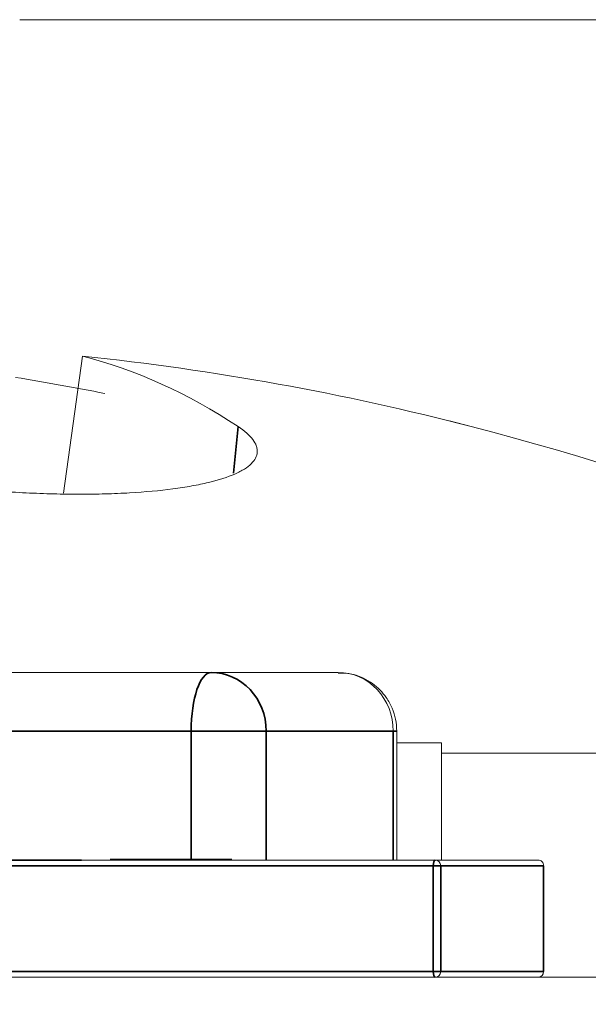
# Model space of a CAD drawing. Header units: millimetres. Extents: x 4 to 1188, y 1 to 840.
# Tile 208 of 256: x 679.053 to 679.247, y 418.161 to 418.497. Entities that reach past the tile are written whole.
import ezdxf

# ---------------------------------------------------------------- set-up
doc = ezdxf.new("R2010")
doc.units = ezdxf.units.MM
doc.layers.add('1', color=7, linetype='Continuous')
doc.styles.add('Arial Unicode MS', font='Arial Unicode MS')
doc.dimstyles.get("Standard").update_dxf_attribs({"dimtxt": 0.18, "dimasz": 0.18, "dimexe": 0.18, "dimexo": 0.0625, "dimgap": 0.09, "dimtad": 0, "dimtih": 1, "dimtoh": 1, "dimdec": 4, "dimzin": 0, "dimdsep": 46, "dimtxsty": 'Standard', "dimcen": 0.09, "dimadec": 0, "dimazin": 0, "dimtfac": 1, "dimtdec": 4, "dimtofl": 0, "dimtmove": 0, "dimatfit": 3, "dimfxl": 0, "dimtolj": 1, "dimtzin": 0, "dimarcsym": 0})

# ---------------------------------------------------------------- blocks, each defined once
blk = doc.blocks.new('_U30')
at = {"layer": '1', "color": 18, "lineweight": 35}
for p, q in [((692.95924, 533.08637), (641.22947, 533.08637)), ((643.22947, 533.08637), (643.22947, 331.75126)), ((725.42636, 331.75126), (641.22947, 331.75126))]:
    blk.add_line(p, q, dxfattribs=at)
at = {"layer": '1', "color": 18, "lineweight": 70}
for points in [[(643.22947, 533.08637), (644.0054, 529.58637), (642.45354, 529.58637)], [(643.22947, 331.75126), (642.45354, 335.25126), (644.0054, 335.25126)]]:
    blk.add_solid(points, dxfattribs=at)
at = {"layer": '1', "color": 18, "linetype": 'Continuous', "lineweight": 13, "insert": (642.77658, 428.04215), "char_height": 3, "attachment_point": 7, "rotation": 90, "line_spacing_factor": 1.047437, "style": 'Arial Unicode MS'}
blk.add_mtext('\\fArial Unicode MS|b0|i0;\\W1.0000;1510', dxfattribs=at)

msp = doc.modelspace()

# ---------------------------------------------------------------- hatches: boundary and pattern name
at = {"layer": '1', "linetype": 'Continuous', "lineweight": 35}
h = msp.add_hatch(dxfattribs=at)
h.set_pattern_fill('ANSI31', color=154, scale=1.55, angle=29.9848, style=0)
h.paths.add_polyline_path([(673.50221, 417.95196), (673.50221, 418.1704), (675.17106, 418.1704), (675.17106, 417.95196)], flags=0)
h.paths.add_polyline_path([(675.30355, 417.95196), (675.30355, 418.1704), (682.72923, 418.1704), (682.72923, 417.95196)], flags=0)
h.paths.add_polyline_path([(672.566, 417.95196), (672.566, 418.1704), (673.1466, 418.1704), (673.1466, 417.95196)], flags=0)

# ---------------------------------------------------------------- linework, layer by layer
at = {"layer": '1', "color": 154, "linetype": 'Continuous', "lineweight": 13}
for p, q in [((679.40088, 418.49706), (679.05312, 418.49706)), ((679.06811, 418.33551), (679.07453, 418.38229)), ((679.11844, 418.2744), (678.90544, 418.2744)), ((679.16176, 418.2744), (679.11844, 418.2744)), ((679.18176, 418.2104), (679.18176, 418.2544)), ((679.18176, 418.2504), (679.19707, 418.2504)), ((679.19707, 418.2104), (679.19707, 418.2504)), ((679.36694, 418.24689), (679.19706, 418.24689)), ((679.19488, 418.2104), (678.99817, 418.2104)), ((679.08675, 418.21066), (679.08399, 418.21066)), ((679.08696, 418.21066), (679.08645, 418.21066)), ((679.08675, 418.2104), (679.08675, 418.21066)), ((679.08937, 418.21066), (679.08816, 418.21066)), ((679.09128, 418.21066), (679.09056, 418.21066)), ((679.0939, 418.21066), (679.09233, 418.21066)), ((679.09477, 418.2104), (679.09477, 418.21066)), ((679.09878, 418.21066), (679.09623, 418.21066)), ((679.097, 418.2104), (679.097, 418.21066)), ((679.10033, 418.21066), (679.09812, 418.21066)), ((679.09812, 418.2104), (679.09812, 418.21066)), ((679.09865, 418.21066), (679.10141, 418.21066)), ((679.09878, 418.2104), (679.09878, 418.21066)), ((679.10123, 418.21066), (679.10033, 418.21066)), ((679.11077, 418.21066), (679.10836, 418.21066)), ((679.10929, 418.21066), (679.11077, 418.21066)), ((679.11326, 418.21066), (679.11008, 418.21066)), ((679.11008, 418.2104), (679.11008, 418.21066)), ((679.11077, 418.21066), (679.11077, 418.2104)), ((679.11143, 418.21066), (679.11093, 418.21066)), ((679.11461, 418.21066), (679.11225, 418.21066)), ((679.11476, 418.21066), (679.11576, 418.21066)), ((679.11476, 418.2104), (679.11576, 418.2104)), ((679.11613, 418.2104), (679.11613, 418.21066)), ((679.12155, 418.21066), (679.12326, 418.21066)), ((679.12552, 418.21066), (679.12275, 418.21066)), ((679.12275, 418.2104), (679.12275, 418.21066)), ((679.22999, 418.2104), (679.19488, 418.2104)), ((679.23199, 418.1724), (679.23199, 418.2084)), ((679.23187, 418.1724), (679.23199, 418.1724)), ((675.30355, 418.1704), (682.72923, 418.1704))]:
    msp.add_line(p, q, dxfattribs=at)
at = {"layer": '1', "color": 154, "linetype": 'Continuous', "lineweight": 35}
for p, q in [((679.12607, 418.34239), (679.12761, 418.35826)), ((678.8986, 418.2544), (679.1116, 418.2544)), ((679.1116, 418.2544), (679.13723, 418.2544)), ((679.1116, 418.2544), (679.1116, 418.21066)), ((679.13723, 418.2544), (679.18055, 418.2544)), ((679.13723, 418.2104), (679.13723, 418.2544)), ((679.18055, 418.2544), (679.18176, 418.2544)), ((679.18055, 418.2544), (679.18055, 418.2104)), ((679.07417, 418.2104), (679.03905, 418.2104)), ((678.99749, 418.2084), (679.1942, 418.2084)), ((679.1942, 418.2084), (679.19676, 418.2084)), ((679.1942, 418.2084), (679.1942, 418.1724)), ((679.19676, 418.2084), (679.23187, 418.2084)), ((679.19676, 418.1724), (679.19676, 418.2084)), ((679.23187, 418.2084), (679.23199, 418.2084)), ((679.23187, 418.2084), (679.23187, 418.1724)), ((679.1942, 418.1724), (678.99749, 418.1724)), ((679.19676, 418.1724), (679.1942, 418.1724)), ((679.23187, 418.1724), (679.19676, 418.1724))]:
    msp.add_line(p, q, dxfattribs=at)
at = {"layer": '1', "color": 154, "linetype": 'Continuous', "lineweight": 13}
for centre, radius, start, end in [((679.00088, 417.84785), 0.76255, 58.36161, 73.25938), ((678.94297, 417.33903), 1.05293, 62.59875, 75.88577)]:
    msp.add_arc(centre, radius, start, end, dxfattribs=at)
for centre, major_axis, ratio, start_param, end_param in [((678.93957, 417.33996), (0.2786, 1.01536), 0.918668, 0.011756, 0.151162), ((678.93477, 417.33996), (0.11903, 1.04614), 0.380951, 6.091332, 6.230738), ((678.94637, 417.33996), (0.2786, -1.01536), 0.918668, 2.711376, 2.742967), ((679.16176, 418.2544), (0, -0.02), 0.939693, 1.570796, 3.141593), ((679.19488, 418.2084), (0, 0.002), 0.939693, 4.712389, 6.283185), ((679.22999, 418.2084), (0, -0.002), 0.939693, 1.570796, 3.141593), ((679.19488, 418.1724), (0, 0.002), 0.939693, 3.141593, 4.712389), ((679.22999, 418.1724), (0, -0.002), 0.939693, 0, 1.570796)]:
    msp.add_ellipse(centre, major_axis=major_axis, ratio=ratio, start_param=start_param, end_param=end_param, dxfattribs=at)
at = {"layer": '1', "color": 154, "linetype": 'Continuous', "lineweight": 35}
for centre, major_axis, ratio, start_param, end_param in [((679.11844, 418.2544), (0, -0.02), 0.34202, 3.141593, 4.712389), ((679.11844, 418.2544), (0, 0.02), 0.939693, 4.712389, 6.283185), ((679.19488, 418.2084), (0, -0.002), 0.34202, 3.141593, 4.712389), ((679.19488, 418.1724), (0, -0.002), 0.34202, 4.712389, 6.283185)]:
    msp.add_ellipse(centre, major_axis=major_axis, ratio=ratio, start_param=start_param, end_param=end_param, dxfattribs=at)
at = {"layer": '1', "color": 154, "linetype": 'Continuous', "lineweight": 13}
for points, knots in [([(679.12761, 418.35826), (679.12987, 418.35676), (679.13154, 418.35529), (679.13319, 418.35311), (679.1336, 418.35239), (679.13398, 418.35132), (679.13407, 418.35096), (679.13418, 418.35025), (679.1342, 418.3499), (679.13409, 418.34817), (679.13341, 418.34685), (679.1315, 418.34497), (679.13071, 418.34437), (679.1293, 418.34348), (679.12879, 418.34319), (679.12771, 418.34263), (679.12713, 418.34235), (679.12407, 418.34101), (679.12108, 418.34004), (679.11666, 418.33897), (679.11574, 418.33877), (679.11384, 418.33837), (679.11284, 418.33818), (679.10979, 418.33763), (679.10764, 418.3373), (679.10089, 418.33641), (679.09598, 418.33596), (679.08929, 418.33557), (679.08792, 418.33551), (679.08516, 418.33539), (679.08096, 418.33525), (679.07375, 418.33515), (679.06773, 418.33523), (679.06313, 418.33534), (679.06158, 418.33539), (679.05845, 418.3355), (679.05687, 418.33557), (679.04899, 418.33595), (679.04265, 418.3364), (679.03309, 418.33728), (679.02989, 418.33761), (679.02661, 418.33799), (679.02653, 418.338), (679.02645, 418.33801)], [0, 0, 0, 0, 0.095125, 0.095125, 0.142687, 0.142687, 0.166468, 0.166468, 0.19025, 0.19025, 0.285375, 0.285375, 0.332937, 0.332937, 0.356718, 0.356718, 0.380499, 0.380499, 0.475624, 0.475624, 0.499405, 0.499405, 0.523187, 0.523187, 0.570749, 0.570749, 0.665874, 0.665874, 0.689655, 0.689655, 0.713436, 0.760999, 0.808561, 0.808561, 0.832342, 0.832342, 0.856124, 0.856124, 0.951249, 0.951249, 0.998811, 0.998811, 1, 1, 1, 1]), ([(679.18176, 418.2544), (679.18173, 418.25716), (679.18094, 418.26109), (679.17789, 418.26664), (679.17363, 418.27097), (679.16771, 418.27393), (679.1636, 418.27424), (679.16176, 418.27412)], [0, 0, 0, 0, 0.253366, 0.387176, 0.600495, 0.82961, 1, 1, 1, 1]), ([(679.09477, 418.21066), (679.09462, 418.21066), (679.09433, 418.21066), (679.09387, 418.21066), (679.09339, 418.21066), (679.0929, 418.21066), (679.09242, 418.21066), (679.09191, 418.21066), (679.09139, 418.21066), (679.09087, 418.21066), (679.09035, 418.21066), (679.08982, 418.21066), (679.0893, 418.21066), (679.08878, 418.21066), (679.08826, 418.21066), (679.08775, 418.21066), (679.08724, 418.21066), (679.08691, 418.21066), (679.08675, 418.21066)], [0, 0, 0, 0, 0.091225, 0.177914, 0.259697, 0.336779, 0.409804, 0.478609, 0.544088, 0.605766, 0.664021, 0.718355, 0.768591, 0.816722, 0.863055, 0.908208, 0.953971, 1, 1, 1, 1]), ([(679.09202, 418.21066), (679.09181, 418.21066), (679.09138, 418.21066), (679.0907, 418.21066), (679.09, 418.21066), (679.08942, 418.21066), (679.08895, 418.21066), (679.08862, 418.21066), (679.08829, 418.21066), (679.088, 418.21066), (679.08771, 418.21066), (679.08744, 418.21066), (679.08718, 418.21066), (679.08703, 418.21066), (679.08696, 418.21066)], [0, 0, 0, 0, 0.093799, 0.188392, 0.290003, 0.402222, 0.463153, 0.526712, 0.592954, 0.664831, 0.740162, 0.821342, 0.9079, 1, 1, 1, 1]), ([(679.097, 418.21066), (679.09687, 418.21066), (679.09661, 418.21066), (679.0962, 418.21066), (679.09579, 418.21066), (679.09538, 418.21066), (679.09498, 418.21066), (679.09459, 418.21066), (679.0942, 418.21066), (679.09367, 418.21066), (679.09305, 418.21066), (679.09238, 418.21066), (679.09177, 418.21066), (679.09145, 418.21066), (679.09128, 418.21066)], [0, 0, 0, 0, 0.04931, 0.097438, 0.144473, 0.193038, 0.242821, 0.295407, 0.351784, 0.413136, 0.54495, 0.684635, 0.836127, 1, 1, 1, 1]), ([(679.09233, 418.21066), (679.09227, 418.21066), (679.09217, 418.21066), (679.09207, 418.21066), (679.09202, 418.21066)], [0, 0, 0, 0, 0.562851, 1, 1, 1, 1]), ([(679.09812, 418.21066), (679.09818, 418.21066), (679.0983, 418.21066), (679.09843, 418.21066), (679.09855, 418.21066), (679.09863, 418.21066), (679.09868, 418.21066), (679.09871, 418.21066), (679.09869, 418.21066), (679.09866, 418.21066), (679.09858, 418.21066), (679.09846, 418.21066), (679.09832, 418.21066), (679.09812, 418.21066), (679.0979, 418.21066), (679.09763, 418.21066), (679.09733, 418.21066), (679.09711, 418.21066), (679.097, 418.21066)], [0, 0, 0, 0, 0.103069, 0.198581, 0.288104, 0.369261, 0.444795, 0.512889, 0.575174, 0.631288, 0.682404, 0.731175, 0.77647, 0.820426, 0.863811, 0.908278, 0.952771, 1, 1, 1, 1]), ([(679.11008, 418.21066), (679.10992, 418.21066), (679.10959, 418.21066), (679.10907, 418.21066), (679.10857, 418.21066), (679.10808, 418.21066), (679.10759, 418.21066), (679.1071, 418.21066), (679.10662, 418.21066), (679.10614, 418.21066), (679.10567, 418.21066), (679.1052, 418.21066), (679.10473, 418.21066), (679.10427, 418.21066), (679.1038, 418.21066), (679.10334, 418.21066), (679.10288, 418.21066), (679.10242, 418.21066), (679.10197, 418.21066), (679.1015, 418.21066), (679.10105, 418.21066), (679.10059, 418.21066), (679.10013, 418.21066), (679.09968, 418.21066), (679.09922, 418.21066), (679.09893, 418.21066), (679.09878, 418.21066)], [0, 0, 0, 0, 0.074506, 0.1459, 0.213486, 0.277294, 0.338042, 0.395064, 0.448741, 0.499113, 0.546571, 0.591094, 0.632898, 0.672215, 0.708563, 0.743033, 0.77464, 0.804496, 0.832142, 0.858512, 0.883407, 0.907258, 0.930302, 0.953206, 0.976284, 1, 1, 1, 1]), ([(679.10141, 418.21066), (679.10164, 418.21066), (679.10207, 418.21066), (679.10273, 418.21066), (679.10337, 418.21066), (679.10396, 418.21066), (679.10452, 418.21066), (679.10505, 418.21066), (679.10555, 418.21066), (679.10604, 418.21066), (679.1065, 418.21066), (679.10694, 418.21066), (679.10736, 418.21066), (679.10777, 418.21066), (679.10817, 418.21066), (679.10856, 418.21066), (679.10894, 418.21066), (679.10918, 418.21066), (679.10929, 418.21066)], [0, 0, 0, 0, 0.134304, 0.256525, 0.366719, 0.464931, 0.551292, 0.626348, 0.689472, 0.74197, 0.786669, 0.826719, 0.862416, 0.894181, 0.923266, 0.950058, 0.975127, 1, 1, 1, 1]), ([(679.11613, 418.21066), (679.1159, 418.21066), (679.11546, 418.21066), (679.11477, 418.21066), (679.11408, 418.21066), (679.1134, 418.21066), (679.11273, 418.21066), (679.11206, 418.21066), (679.1114, 418.21066), (679.11098, 418.21066), (679.11077, 418.21066)], [0, 0, 0, 0, 0.16287, 0.309908, 0.444611, 0.566631, 0.67929, 0.787329, 0.892674, 1, 1, 1, 1]), ([(679.12006, 418.21066), (679.11981, 418.21066), (679.11935, 418.21066), (679.11862, 418.21066), (679.1179, 418.21066), (679.11718, 418.21066), (679.11649, 418.21066), (679.11583, 418.21066), (679.11519, 418.21066), (679.1148, 418.21066), (679.11461, 418.21066)], [0, 0, 0, 0, 0.175284, 0.3323, 0.472555, 0.59864, 0.711841, 0.814222, 0.907964, 1, 1, 1, 1]), ([(679.11576, 418.21066), (679.11586, 418.21066), (679.11606, 418.21066), (679.11637, 418.21066), (679.1167, 418.21066), (679.11703, 418.21066), (679.11739, 418.21066), (679.11774, 418.21066), (679.11812, 418.21066), (679.11849, 418.21066), (679.11887, 418.21066), (679.11925, 418.21066), (679.11964, 418.21066), (679.12002, 418.21066), (679.12041, 418.21066), (679.12079, 418.21066), (679.12118, 418.21066), (679.12142, 418.21066), (679.12155, 418.21066)], [0, 0, 0, 0, 0.094078, 0.183743, 0.267612, 0.347327, 0.423187, 0.49364, 0.560755, 0.623644, 0.682206, 0.735895, 0.785138, 0.830371, 0.873588, 0.915689, 0.956941, 1, 1, 1, 1]), ([(679.12275, 418.21066), (679.12248, 418.21066), (679.12195, 418.21066), (679.1211, 418.21066), (679.12027, 418.21066), (679.11944, 418.21066), (679.11863, 418.21066), (679.1178, 418.21066), (679.117, 418.21066), (679.11641, 418.21066), (679.11613, 418.21066)], [0, 0, 0, 0, 0.16399, 0.316279, 0.457451, 0.587187, 0.706146, 0.814209, 0.912106, 1, 1, 1, 1])]:
    msp.add_open_spline(points, degree=3, knots=knots, dxfattribs=at)
msp.add_open_spline([(679.12326, 418.2104), (679.12326, 418.21066)], degree=1, dxfattribs=at)

# ---------------------------------------------------------------- dimensions: what is measured, and where the dimension line sits
at = {"layer": '1', "color": 18, "linetype": 'Continuous', "lineweight": 13}
dim = msp.add_linear_dim(base=(643.22947, 331.75126), p1=(728.42677, 533.08637), p2=(726.42636, 331.75126), angle=90, dimstyle='Standard', override={"dimtxt": 3, "dimasz": 3.5, "dimexe": 2, "dimexo": 1, "dimgap": 1.5, "dimtad": 1, "dimtih": 0, "dimtoh": 0, "dimdec": 0, "dimlfac": 7.5, "dimzin": 8, "dimdsep": 44, "dimlunit": 2, "dimtxsty": 'Arial Unicode MS', "dimsah": 1, "dimse1": 0, "dimse2": 0, "dimsd1": 0, "dimsd2": 0, "dimclrd": 18, "dimclre": 18, "dimclrt": 18, "dimtol": 0, "dimtm": -0.1, "dimtfac": 0.666667, "dimtdec": 2, "dimtofl": 1, "dimtmove": 0, "dimtzin": 8, "dimlwd": 35, "dimlwe": 35}, dxfattribs=at)
dim.commit()
dim.dimension.update_dxf_attribs({"geometry": '_U30', "text_midpoint": (643.22947, 432.41881), "dimtype": 160})

doc.saveas('drawing.dxf')
